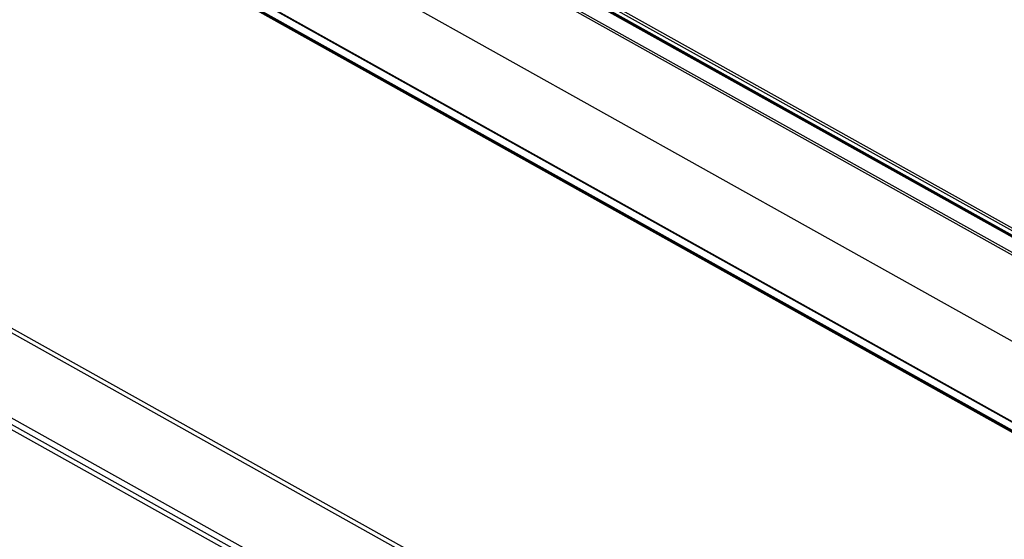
# Model space of a CAD drawing. Extents: x 0 to 420, y 0 to 297.
# Tile 18 of 31: x 343 to 372, y 116 to 132. Entities that reach past the tile are written whole.
import ezdxf

# ---------------------------------------------------------------- set-up
doc = ezdxf.new("R2010")
doc.units = 0
doc.header["$LTSCALE"] = 23.1
doc.layers.get('0').update_dxf_attribs({"linetype": 'CONTINUOUS'})

msp = doc.modelspace()

# ---------------------------------------------------------------- linework, layer by layer
at = {"color": 9, "linetype": 'CONTINUOUS'}
for p, q in [((339.925, 142.564), (386.503, 116.533)), ((340.292, 142.808), (386.226, 117.138)), ((339.893, 142.507), (386.472, 116.476)), ((337.57, 138.628), (385.925, 111.605)), ((337.584, 138.63), (385.938, 111.607)), ((386.079, 111.545), (337.673, 138.597)), ((386.105, 111.561), (337.699, 138.613)), ((386.2, 111.747), (337.846, 138.77)), ((386.213, 111.762), (337.859, 138.785)), ((358.75, 132.679), (386.236, 117.319)), ((358.816, 132.718), (386.233, 117.396)), ((326.913, 131.169), (375.314, 104.12)), ((327.037, 131.242), (375.392, 104.219))]:
    msp.add_line(p, q, dxfattribs=at)
at = {"color": 7, "linetype": 'CONTINUOUS'}
for p, q in [((340.321, 142.812), (386.228, 117.157)), ((388.224, 112.98), (339.87, 140.003)), ((386.235, 117.186), (358.748, 132.547)), ((375.561, 101.497), (326.893, 128.695)), ((375.531, 101.175), (326.89, 128.357)), ((327.034, 128.431), (375.744, 101.209))]:
    msp.add_line(p, q, dxfattribs=at)

doc.saveas('drawing.dxf')
